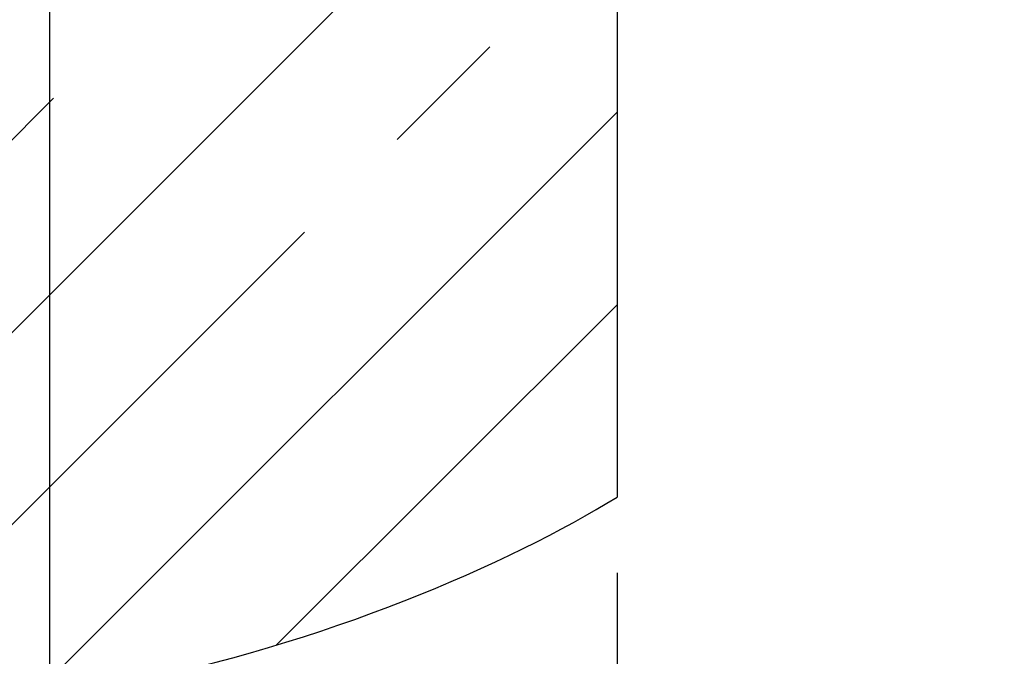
# Model space of a CAD drawing. Header units: millimetres. Extents: x 0 to 4200, y 0 to 2970.
# Tile 10 of 22: x 755 to 885, y 1993 to 2077. Entities that reach past the tile are written whole.
import ezdxf

# ---------------------------------------------------------------- set-up
doc = ezdxf.new("R2010")
doc.units = ezdxf.units.MM
doc.header["$LTSCALE"] = 231
doc.linetypes.add('CENTER', pattern=[0.6, 0.375, -0.075, 0.075, -0.075])
doc.layers.get('0').update_dxf_attribs({"linetype": 'CONTINUOUS'})
doc.layers.add('_2D-BEM', color=7, linetype='CONTINUOUS')
doc.layers.add('_KURVEN', color=7, linetype='CONTINUOUS')
doc.styles.get("Standard").update_dxf_attribs({"font": 'txt', "width": 0.7})
doc.dimstyles.new('DIMSTYLE_2', dxfattribs={"dimtxt": 25, "dimasz": 35, "dimexe": 2, "dimexo": 1, "dimtad": 1, "dimdec": 1, "dimtxsty": 'STANDARD', "dimblk": '_FILLED', "dimblk1": '_FILLED', "dimblk2": '_FILLED', "dimcen": 0.09, "dimadec": 1, "dimazin": 2, "dimtp": 0.3, "dimtm": 0.3, "dimtfac": 1, "dimtdec": 1, "dimtofl": 0, "dimtmove": 0, "dimatfit": 3, "dimldrblk": '_FILLED', "dimfxl": 1, "dimtolj": 1, "dimarcsym": 0})
doc.dimstyles.new('DIMSTYLE_3', dxfattribs={"dimtxt": 25, "dimasz": 35, "dimexe": 2, "dimexo": 1, "dimtad": 1, "dimdec": 1, "dimtxsty": 'STANDARD', "dimblk": '_FILLED', "dimblk1": '_FILLED', "dimblk2": '_FILLED', "dimcen": 0.09, "dimadec": 1, "dimazin": 2, "dimtp": 0.8, "dimtm": 0.8, "dimtfac": 1, "dimtdec": -1, "dimtofl": 0, "dimtmove": 0, "dimatfit": 3, "dimldrblk": '_FILLED', "dimfxl": 1, "dimtolj": 1, "dimarcsym": 0})

# ---------------------------------------------------------------- blocks, each defined once
blk = doc.blocks.new('_FILLED')
at = {"color": 0, "linetype": 'BYBLOCK'}
blk.add_solid([(0, 0), (-1, 0.1428571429), (-1, -0.1428571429)], dxfattribs=at)
blk = doc.blocks.new('*D1')
at = {"layer": '_2D-BEM', "color": 2, "linetype": 'CONTINUOUS'}
for p, q in [((758.6766497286, 2081.7967957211), (758.6766497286, 1912.8645256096)), ((833.7211471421, 2003.6710856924), (833.7211471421, 1912.8645256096)), ((758.6766497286, 1932.8645256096), (629.1540742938, 1932.8645256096)), ((629.1540742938, 1932.8645256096), (796.1988984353, 1932.8645256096)), ((908.7211471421, 1932.8645256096), (796.1988984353, 1932.8645256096)), ((833.7211471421, 1932.8645256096), (908.7211471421, 1932.8645256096))]:
    blk.add_line(p, q, dxfattribs=at)
at = {"layer": '_2D-BEM', "color": 2, "linetype": 'CONTINUOUS', "xscale": 35, "yscale": 35, "zscale": 35}
blk.add_blockref('_FILLED', (758.6766497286, 1932.8645256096), dxfattribs=at)
at = {"layer": '_2D-BEM', "color": 2, "linetype": 'CONTINUOUS', "xscale": 35, "yscale": 35, "zscale": 35, "rotation": 180}
blk.add_blockref('_FILLED', (833.7211471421, 1932.8645256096), dxfattribs=at)
at = {"layer": '_2D-BEM', "color": 2, "linetype": 'CONTINUOUS', "insert": (714.868360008, 1964.1145256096), "char_height": 25, "width": 128.5714285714, "attachment_point": 3, "line_spacing_factor": 0.9}
blk.add_mtext('ca.75', dxfattribs=at)
blk = doc.blocks.new('*D2')
at = {"layer": '_2D-BEM', "color": 2, "linetype": 'CONTINUOUS'}
for p, q in [((833.7211471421, 2003.6710856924), (833.7211471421, 1939.1145256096)), ((1633.7211471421, 2003.6710856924), (1633.7211471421, 1939.1145256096)), ((833.7211471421, 1939.1145256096), (833.7211471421, 1912.8645256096)), ((1633.7211471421, 1939.1145256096), (1633.7211471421, 1912.8645256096)), ((833.7211471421, 1932.8645256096), (1233.7211471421, 1932.8645256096)), ((1633.7211471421, 1932.8645256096), (1233.7211471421, 1932.8645256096))]:
    blk.add_line(p, q, dxfattribs=at)
at = {"layer": '_2D-BEM', "color": 2, "linetype": 'CONTINUOUS', "xscale": 35, "yscale": 35, "zscale": 35, "rotation": 180}
blk.add_blockref('_FILLED', (833.7211471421, 1932.8645256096), dxfattribs=at)
at = {"layer": '_2D-BEM', "color": 2, "linetype": 'CONTINUOUS', "xscale": 35, "yscale": 35, "zscale": 35}
blk.add_blockref('_FILLED', (1633.7211471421, 1932.8645256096), dxfattribs=at)
at = {"layer": '_2D-BEM', "color": 2, "linetype": 'CONTINUOUS', "insert": (1233.7211471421, 1964.1145256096), "char_height": 25, "width": 723.5714285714, "attachment_point": 2, "line_spacing_factor": 0.9}
blk.add_mtext('lichte Schachtöffnung (a x b)\\Pclear shaft opening (a x b)', dxfattribs=at)

msp = doc.modelspace()

# ---------------------------------------------------------------- linework, layer by layer
at = {"layer": '_KURVEN', "color": 7, "linetype": 'CONTINUOUS'}
msp.add_line((833.7211471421, 2183.6710856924), (833.7211471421, 2013.6710856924), dxfattribs=at)
at = {"layer": '_KURVEN', "color": 2, "linetype": 'CONTINUOUS'}
for p, q in [((711.7993764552, 1993.5726914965), (833.7211471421, 2115.4944621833)), ((756.4433306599, 1987.3049574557), (833.7211471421, 2064.5827739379))]:
    msp.add_line(p, q, dxfattribs=at)
at = {"layer": '_KURVEN', "color": 2, "linetype": 'CENTER'}
for p, q in [((731.1647479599, 1987.4822188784), (833.7211471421, 2090.0386180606)), ((697.9655814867, 2005.1947406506), (771.9529540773, 2079.1821132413)), ((788.6593312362, 1994.0651139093), (833.7211471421, 2039.1269298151))]:
    msp.add_line(p, q, dxfattribs=at)
at = {"layer": '_KURVEN', "color": 7, "linetype": 'CONTINUOUS'}
msp.add_open_spline([(693.7211471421, 2183.6710856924), (679.6023919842, 2159.2225221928), (665.9295502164, 2111.3448169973), (676.168958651, 2046.5566572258), (703.083885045, 1985.9824808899), (770.8474072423, 1983.7551554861), (819.8152058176, 2004.9926588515), (833.7211471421, 2013.6710856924)], degree=3, knots=[0, 0, 0, 0, 0.2380867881, 0.4528461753, 0.5938710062, 0.7885984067, 1, 1, 1, 1], dxfattribs=at)

# ---------------------------------------------------------------- dimensions: what is measured, and where the dimension line sits
at = {"layer": '_2D-BEM', "color": 2, "linetype": 'CONTINUOUS'}
dim = msp.add_linear_dim(base=(758.6766497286, 1932.8645256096), p1=(833.7211471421, 2004.6710856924), p2=(758.6766497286, 2082.7967957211), angle=180, text='ca.<>', dimstyle='DIMSTYLE_2', dxfattribs=at)
dim.commit()
dim.dimension.update_dxf_attribs({"geometry": '*D1', "text_midpoint": (672.0112171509, 1932.8645256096), "dimtype": 160})
dim = msp.add_linear_dim(base=(1633.7211471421, 1932.8645256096), p1=(833.7211471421, 2004.6710856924), p2=(1633.7211471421, 2004.6710856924), text='lichte Schachtöffnung (a x b)\\Pclear shaft opening (a x b)', dimstyle='DIMSTYLE_3', dxfattribs=at)
dim.commit()
dim.dimension.update_dxf_attribs({"geometry": '*D2', "text_midpoint": (1233.7211471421, 1932.8645256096), "dimtype": 160})

doc.saveas('drawing.dxf')
